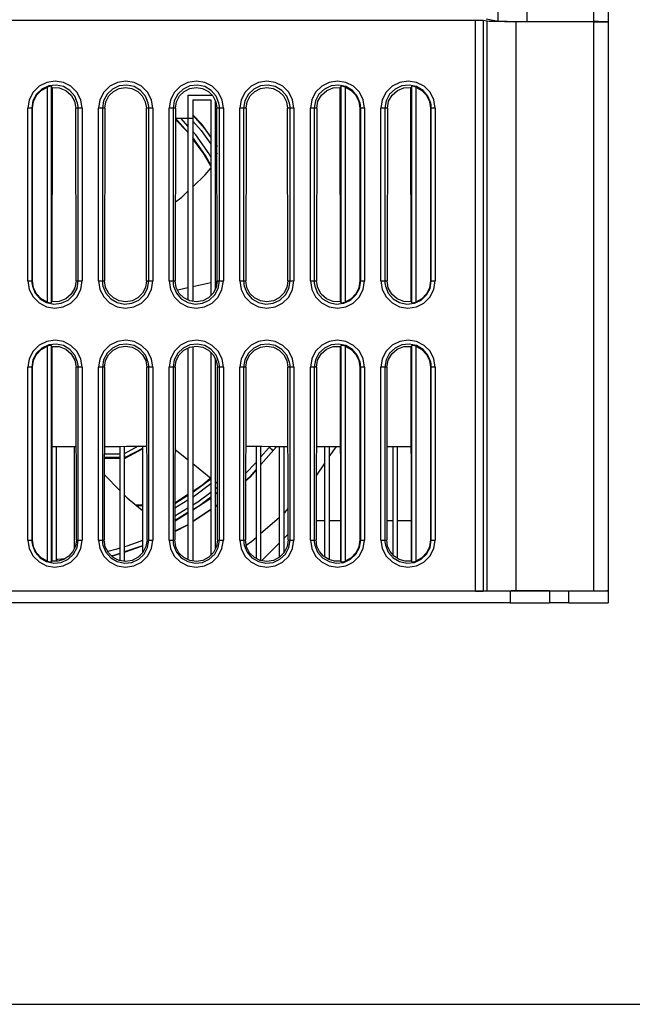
# Model space of a CAD drawing. Extents: x 0 to 420, y 0 to 297.
# Tile 4 of 24: x 217 to 244, y 0 to 44. Entities that reach past the tile are written whole.
import ezdxf

# ---------------------------------------------------------------- set-up
doc = ezdxf.new("R2010")
doc.units = 0
doc.header["$LTSCALE"] = 23.1
doc.layers.get('0').update_dxf_attribs({"linetype": 'CONTINUOUS'})

msp = doc.modelspace()

# ---------------------------------------------------------------- linework, layer by layer
at = {"color": 7, "linetype": 'CONTINUOUS'}
for p, q in [((243.003, 50.945), (243.003, 18.433)), ((238.095, 43.834), (238.095, 50.803)), ((239.368, 50.805), (239.368, 43.815)), ((242.364, 43.811), (242.364, 50.806)), ((237.56, 43.929), (238.095, 43.834)), ((237.082, 43.864), (196.424, 43.864)), ((237.082, 18.424), (237.082, 43.864)), ((237.612, 43.827), (237.431, 43.859)), ((237.431, 43.859), (237.431, 18.425)), ((237.612, 18.429), (237.612, 43.827)), ((242.364, 43.803), (238.885, 43.807)), ((238.885, 43.807), (238.885, 18.431)), ((239.368, 43.815), (242.364, 43.811)), ((242.364, 18.432), (242.364, 43.803)), ((217.987, 31.306), (217.987, 40.894)), ((218.162, 40.926), (218.162, 31.275)), ((218.201, 40.867), (218.192, 31.323)), ((231.064, 31.323), (231.055, 40.867)), ((231.094, 31.275), (231.094, 40.926)), ((231.269, 40.894), (231.269, 31.306)), ((234.214, 31.323), (234.205, 40.867)), ((234.244, 31.275), (234.244, 40.926)), ((234.419, 40.894), (234.419, 31.306)), ((224.26, 40.537), (225.335, 40.537)), ((224.26, 40.537), (224.26, 31.399)), ((217.118, 32.249), (217.118, 39.949)), ((217.324, 39.95), (217.292, 39.949)), ((217.292, 39.949), (217.292, 32.249)), ((217.324, 32.25), (217.324, 39.95)), ((219.364, 39.949), (219.253, 39.952)), ((219.265, 32.252), (219.253, 39.952)), ((219.364, 32.249), (219.364, 39.949)), ((219.538, 39.949), (219.538, 32.249)), ((220.268, 32.249), (220.268, 39.949)), ((220.553, 39.952), (220.442, 39.949)), ((220.442, 39.949), (220.442, 32.249)), ((220.553, 39.952), (220.541, 32.252)), ((222.514, 39.949), (222.403, 39.952)), ((222.415, 32.252), (222.403, 39.952)), ((222.514, 32.249), (222.514, 39.949)), ((222.688, 39.949), (222.688, 32.249)), ((223.418, 32.249), (223.418, 39.949)), ((223.703, 39.952), (223.592, 39.949)), ((223.592, 39.949), (223.592, 32.249)), ((223.703, 39.952), (223.691, 32.252)), ((224.47, 40.33), (225.275, 40.33)), ((224.47, 40.33), (224.47, 31.338)), ((225.275, 40.33), (225.275, 31.588)), ((225.485, 31.894), (225.485, 40.281)), ((225.664, 39.949), (225.553, 39.952)), ((225.565, 32.252), (225.553, 39.952)), ((225.664, 32.249), (225.664, 39.949)), ((225.838, 39.949), (225.838, 32.249)), ((226.568, 32.249), (226.568, 39.949)), ((226.853, 39.952), (226.742, 39.949)), ((226.742, 39.949), (226.742, 32.249)), ((226.853, 39.952), (226.841, 32.252)), ((228.814, 39.949), (228.703, 39.952)), ((228.715, 32.252), (228.703, 39.952)), ((228.814, 32.249), (228.814, 39.949)), ((228.988, 39.949), (228.988, 32.249)), ((229.718, 32.249), (229.718, 39.949)), ((230.003, 39.952), (229.892, 39.949)), ((229.892, 39.949), (229.892, 32.249)), ((230.003, 39.952), (229.991, 32.252)), ((231.964, 39.949), (231.932, 39.95)), ((231.932, 39.95), (231.932, 32.25)), ((231.964, 32.249), (231.964, 39.949)), ((232.138, 39.949), (232.138, 32.249)), ((232.868, 32.249), (232.868, 39.949)), ((233.153, 39.952), (233.042, 39.949)), ((233.042, 39.949), (233.042, 32.249)), ((233.153, 39.952), (233.141, 32.252)), ((235.114, 39.949), (235.082, 39.95)), ((235.082, 39.95), (235.082, 32.25)), ((235.114, 32.249), (235.114, 39.949)), ((235.288, 39.949), (235.288, 32.249)), ((224.871, 39.236), (224.47, 39.66)), ((224.26, 39.487), (223.702, 39.487)), ((223.795, 39.408), (223.712, 39.487)), ((224.26, 38.884), (223.795, 39.408)), ((224.26, 39.146), (223.958, 39.487)), ((224.47, 39.49), (224.26, 39.49)), ((225.275, 38.676), (224.871, 39.236)), ((225.554, 39.487), (225.485, 39.487)), ((225.556, 38.288), (225.485, 38.385)), ((225.485, 38.347), (225.556, 38.246)), ((225.485, 37.533), (225.557, 37.619)), ((224.47, 36.446), (225.023, 36.973)), ((225.023, 36.973), (225.275, 37.279)), ((217.292, 32.249), (217.324, 32.25)), ((219.265, 32.252), (219.364, 32.249)), ((220.442, 32.249), (220.541, 32.252)), ((222.415, 32.252), (222.514, 32.249)), ((223.592, 32.249), (223.691, 32.252)), ((225.569, 32.233), (225.485, 32.214)), ((225.503, 32.218), (225.503, 31.928)), ((225.522, 31.979), (225.522, 32.223)), ((225.565, 32.252), (225.664, 32.249)), ((226.742, 32.249), (226.841, 32.252)), ((228.715, 32.252), (228.814, 32.249)), ((229.892, 32.249), (229.991, 32.252)), ((231.932, 32.25), (231.964, 32.249)), ((233.042, 32.249), (233.141, 32.252)), ((235.082, 32.25), (235.114, 32.249)), ((224.26, 31.94), (223.8, 31.837)), ((218.162, 31.275), (218.192, 31.323)), ((231.064, 31.323), (231.094, 31.275)), ((234.214, 31.323), (234.244, 31.275)), ((217.987, 19.756), (217.987, 29.344)), ((218.19, 29.333), (218.162, 29.376)), ((218.162, 29.376), (218.162, 19.725)), ((218.19, 29.333), (218.182, 19.756)), ((224.26, 29.258), (224.26, 19.829)), ((224.47, 29.318), (224.47, 19.77)), ((225.275, 29.07), (225.275, 20.013)), ((231.094, 29.376), (231.065, 29.333)), ((231.074, 19.756), (231.065, 29.333)), ((231.094, 19.725), (231.094, 29.376)), ((231.269, 29.344), (231.269, 19.756)), ((234.244, 29.376), (234.215, 29.333)), ((234.224, 19.756), (234.215, 29.333)), ((234.244, 19.725), (234.244, 29.376)), ((234.419, 29.344), (234.419, 19.756)), ((225.485, 20.306), (225.485, 28.769)), ((217.118, 20.699), (217.118, 28.399)), ((217.324, 28.4), (217.292, 28.399)), ((217.292, 28.399), (217.292, 20.699)), ((217.324, 20.7), (217.324, 28.4)), ((219.364, 28.399), (219.271, 28.401)), ((219.283, 20.701), (219.271, 28.401)), ((219.364, 20.699), (219.364, 28.399)), ((219.538, 28.399), (219.538, 20.699)), ((220.268, 20.699), (220.268, 28.399)), ((220.535, 28.401), (220.442, 28.399)), ((220.442, 28.399), (220.442, 20.699)), ((220.535, 28.401), (220.523, 20.701)), ((222.514, 28.399), (222.421, 28.401)), ((222.433, 20.701), (222.421, 28.401)), ((222.514, 20.699), (222.514, 28.399)), ((222.688, 28.399), (222.688, 20.699)), ((223.418, 20.699), (223.418, 28.399)), ((223.685, 28.401), (223.592, 28.399)), ((223.592, 28.399), (223.592, 20.699)), ((223.685, 28.401), (223.673, 20.701)), ((225.664, 28.399), (225.571, 28.401)), ((225.583, 20.701), (225.571, 28.401)), ((225.664, 20.699), (225.664, 28.399)), ((225.838, 28.399), (225.838, 20.699)), ((226.568, 20.699), (226.568, 28.399)), ((226.835, 28.401), (226.742, 28.399)), ((226.742, 28.399), (226.742, 20.699)), ((226.835, 28.401), (226.823, 20.701)), ((228.814, 28.399), (228.721, 28.401)), ((228.733, 20.701), (228.721, 28.401)), ((228.814, 20.699), (228.814, 28.399)), ((228.988, 28.399), (228.988, 20.699)), ((229.718, 20.699), (229.718, 28.399)), ((229.985, 28.401), (229.892, 28.399)), ((229.892, 28.399), (229.892, 20.699)), ((229.985, 28.401), (229.973, 20.701)), ((231.964, 28.399), (231.932, 28.4)), ((231.932, 28.4), (231.932, 20.7)), ((231.964, 20.699), (231.964, 28.399)), ((232.138, 28.399), (232.138, 20.699)), ((232.868, 20.699), (232.868, 28.399)), ((233.135, 28.401), (233.042, 28.399)), ((233.042, 28.399), (233.042, 20.699)), ((233.135, 28.401), (233.123, 20.701)), ((235.114, 28.399), (235.082, 28.4)), ((235.082, 28.4), (235.082, 20.7)), ((235.114, 20.699), (235.114, 28.399)), ((235.288, 28.399), (235.288, 20.699)), ((218.38, 24.872), (218.38, 19.754)), ((219.185, 24.872), (219.185, 20.303)), ((221.215, 24.858), (220.53, 24.858)), ((221.215, 24.875), (221.215, 19.786)), ((222.038, 24.877), (221.42, 24.545)), ((221.425, 19.754), (221.425, 24.876)), ((222.23, 24.782), (221.459, 24.371)), ((221.463, 24.353), (222.23, 24.767)), ((222.23, 24.878), (222.23, 20.118)), ((227.305, 24.876), (227.305, 19.882)), ((227.515, 19.786), (227.515, 24.876)), ((227.847, 24.793), (227.515, 24.405)), ((227.909, 24.875), (227.847, 24.793)), ((228.044, 24.672), (227.889, 24.833)), ((228.057, 24.686), (227.902, 24.846)), ((228.172, 24.818), (228.117, 24.875)), ((228.32, 24.874), (228.32, 19.918)), ((228.53, 24.874), (228.53, 20.118)), ((230.35, 24.872), (230.35, 19.947)), ((230.56, 24.872), (230.56, 19.822)), ((230.56, 24.405), (230.879, 24.872)), ((233.13, 24.871), (234.22, 24.872)), ((233.395, 24.872), (233.395, 20.045)), ((233.605, 19.88), (233.605, 24.872)), ((220.529, 24.545), (221.215, 24.545)), ((221.215, 24.371), (220.529, 24.371)), ((220.529, 24.353), (221.215, 24.353)), ((221.435, 24.48), (221.425, 24.521)), ((221.459, 24.371), (221.425, 24.371)), ((221.425, 24.353), (221.463, 24.353)), ((221.459, 24.371), (221.435, 24.48)), ((221.463, 24.353), (221.459, 24.371)), ((225.275, 23.446), (224.47, 24.097)), ((229.978, 23.549), (230.35, 24.096)), ((220.528, 23.614), (221.215, 22.909)), ((225.579, 23.201), (225.485, 23.277)), ((225.579, 23.05), (225.485, 22.98)), ((225.579, 22.832), (225.485, 22.762)), ((225.485, 22.748), (225.579, 22.827)), ((221.425, 22.694), (221.541, 22.575)), ((221.541, 22.575), (222.23, 22.011)), ((223.675, 22.13), (224.26, 22.49)), ((223.676, 22.362), (224.26, 22.741)), ((223.676, 22.334), (224.26, 22.696)), ((222.23, 22.253), (221.935, 22.253)), ((221.959, 22.233), (222.23, 22.233)), ((222.23, 22.058), (222.173, 22.058)), ((224.26, 22.124), (223.675, 21.768)), ((225.275, 22.065), (224.47, 21.528)), ((224.47, 21.522), (225.275, 22.059)), ((225.58, 22.268), (225.485, 22.205)), ((225.485, 22.2), (225.58, 22.263)), ((223.682, 21.571), (223.675, 21.6)), ((224.26, 21.92), (223.682, 21.571)), ((223.687, 21.553), (223.682, 21.571)), ((223.687, 21.553), (224.26, 21.914)), ((227.515, 20.999), (228.32, 21.709)), ((229.975, 21.572), (230.35, 21.572)), ((230.56, 21.572), (231.073, 21.572)), ((233.125, 21.572), (233.395, 21.572)), ((233.605, 21.572), (234.223, 21.572)), ((217.292, 20.699), (217.324, 20.7)), ((219.283, 20.701), (219.364, 20.699)), ((220.442, 20.699), (220.523, 20.701)), ((222.433, 20.701), (222.514, 20.699)), ((223.592, 20.699), (223.673, 20.701)), ((225.583, 20.701), (225.664, 20.699)), ((226.742, 20.699), (226.823, 20.701)), ((228.53, 20.764), (228.732, 20.966)), ((228.733, 20.701), (228.814, 20.699)), ((229.892, 20.699), (229.973, 20.701)), ((231.932, 20.7), (231.964, 20.699)), ((233.042, 20.699), (233.123, 20.701)), ((235.082, 20.7), (235.114, 20.699)), ((222.23, 20.442), (221.425, 20.169)), ((221.425, 20.163), (222.23, 20.436)), ((227.548, 19.781), (228.32, 20.554)), ((218.182, 19.756), (218.162, 19.725)), ((231.094, 19.725), (231.074, 19.756)), ((234.244, 19.725), (234.224, 19.756)), ((238.628, 18.424), (194.878, 18.424)), ((237.431, 18.425), (237.612, 18.429)), ((238.504, 18.431), (238.885, 18.431)), ((238.628, 18.424), (238.628, 17.899)), ((238.885, 18.431), (242.367, 18.432)), ((241.253, 18.424), (240.378, 18.424)), ((240.378, 18.424), (240.378, 17.899)), ((241.253, 17.899), (241.253, 18.424)), ((243.003, 18.427), (243.003, 17.902)), ((238.628, 17.899), (194.878, 17.899)), ((241.253, 17.899), (240.378, 17.899)), ((0, 0), (420, 0))]:
    msp.add_line(p, q, dxfattribs=at)
for points in [[(237.431, 43.859), (237.396, 43.861), (237.319, 43.862), (237.21, 43.864), (237.082, 43.864)], [(238.885, 43.807), (238.504, 43.809), (238.164, 43.812), (237.889, 43.816), (237.7, 43.821), (237.612, 43.827)], [(238.095, 43.834), (238.183, 43.829), (238.372, 43.823), (238.647, 43.819), (238.987, 43.816), (239.368, 43.815)], [(243.003, 43.8), (242.972, 43.803), (242.883, 43.806), (242.743, 43.808), (242.565, 43.81), (242.364, 43.811)], [(242.364, 43.803), (242.565, 43.802), (242.743, 43.8), (242.883, 43.798), (242.972, 43.795), (243.003, 43.792)], [(219.538, 39.949), (219.478, 40.326), (219.305, 40.664), (219.04, 40.928), (218.706, 41.099), (218.333, 41.159), (217.959, 41.102), (217.623, 40.933), (217.354, 40.668), (217.178, 40.328), (217.118, 39.949)], [(219.338, 40.18), (219.212, 40.49), (218.994, 40.743), (218.706, 40.914), (218.379, 40.984), (218.047, 40.946), (217.744, 40.805), (217.502, 40.575), (217.346, 40.279), (217.292, 39.949)], [(217.324, 39.95), (217.371, 40.254), (217.506, 40.527), (217.717, 40.747), (217.987, 40.894)], [(218.162, 40.926), (218.135, 40.928), (218.072, 40.919), (217.987, 40.894)], [(218.201, 40.867), (218.188, 40.887), (218.175, 40.906), (218.162, 40.926)], [(218.197, 40.867), (218.516, 40.856), (218.808, 40.741), (219.045, 40.536), (219.199, 40.263), (219.253, 39.952)], [(222.688, 39.949), (222.628, 40.326), (222.455, 40.664), (222.19, 40.928), (221.856, 41.099), (221.483, 41.159), (221.109, 41.102), (220.773, 40.933), (220.504, 40.668), (220.328, 40.328), (220.268, 39.949)], [(222.488, 40.18), (222.362, 40.49), (222.144, 40.743), (221.856, 40.914), (221.529, 40.984), (221.197, 40.946), (220.894, 40.805), (220.652, 40.575), (220.496, 40.279), (220.442, 39.949)], [(220.553, 39.952), (220.599, 40.241), (220.733, 40.499), (220.938, 40.702), (221.194, 40.831), (221.478, 40.876), (221.761, 40.831), (222.018, 40.702), (222.223, 40.499), (222.357, 40.241), (222.403, 39.952)], [(225.838, 39.949), (225.778, 40.326), (225.605, 40.664), (225.34, 40.928), (225.006, 41.099), (224.633, 41.159), (224.259, 41.102), (223.923, 40.933), (223.654, 40.668), (223.478, 40.328), (223.418, 39.949)], [(225.638, 40.18), (225.512, 40.49), (225.294, 40.743), (225.006, 40.914), (224.679, 40.984), (224.347, 40.946), (224.044, 40.805), (223.802, 40.575), (223.646, 40.279), (223.592, 39.949)], [(223.703, 39.952), (223.749, 40.241), (223.883, 40.499), (224.088, 40.702), (224.344, 40.831), (224.628, 40.876), (224.911, 40.831), (225.168, 40.702), (225.373, 40.499), (225.507, 40.241), (225.553, 39.952)], [(228.988, 39.949), (228.928, 40.326), (228.755, 40.664), (228.49, 40.928), (228.156, 41.099), (227.783, 41.159), (227.409, 41.102), (227.073, 40.933), (226.804, 40.668), (226.628, 40.328), (226.568, 39.949)], [(228.788, 40.18), (228.662, 40.49), (228.444, 40.743), (228.156, 40.914), (227.829, 40.984), (227.497, 40.946), (227.194, 40.805), (226.952, 40.575), (226.796, 40.279), (226.742, 39.949)], [(226.853, 39.952), (226.899, 40.241), (227.033, 40.499), (227.238, 40.702), (227.494, 40.831), (227.778, 40.876), (228.061, 40.831), (228.318, 40.702), (228.523, 40.499), (228.657, 40.241), (228.703, 39.952)], [(232.138, 39.949), (232.078, 40.326), (231.905, 40.664), (231.64, 40.928), (231.306, 41.099), (230.933, 41.159), (230.559, 41.102), (230.223, 40.933), (229.954, 40.668), (229.778, 40.328), (229.718, 39.949)], [(231.938, 40.18), (231.812, 40.49), (231.594, 40.743), (231.306, 40.914), (230.979, 40.984), (230.647, 40.946), (230.344, 40.805), (230.102, 40.575), (229.946, 40.279), (229.892, 39.949)], [(230.003, 39.952), (230.057, 40.263), (230.211, 40.536), (230.448, 40.741), (230.74, 40.856), (231.059, 40.867)], [(231.094, 40.926), (231.081, 40.906), (231.068, 40.887), (231.055, 40.867)], [(231.269, 40.894), (231.184, 40.919), (231.121, 40.928), (231.094, 40.926)], [(231.269, 40.894), (231.539, 40.747), (231.75, 40.527), (231.885, 40.254), (231.932, 39.95)], [(235.288, 39.949), (235.228, 40.326), (235.055, 40.664), (234.79, 40.928), (234.456, 41.099), (234.083, 41.159), (233.709, 41.102), (233.373, 40.933), (233.104, 40.668), (232.928, 40.328), (232.868, 39.949)], [(235.088, 40.18), (234.962, 40.49), (234.744, 40.743), (234.456, 40.914), (234.129, 40.984), (233.797, 40.946), (233.494, 40.805), (233.252, 40.575), (233.096, 40.279), (233.042, 39.949)], [(233.153, 39.952), (233.207, 40.263), (233.361, 40.536), (233.598, 40.741), (233.89, 40.856), (234.209, 40.867)], [(234.244, 40.926), (234.231, 40.906), (234.218, 40.887), (234.205, 40.867)], [(234.419, 40.894), (234.334, 40.919), (234.271, 40.928), (234.244, 40.926)], [(234.419, 40.894), (234.689, 40.747), (234.9, 40.527), (235.035, 40.254), (235.082, 39.95)], [(217.292, 39.949), (217.264, 39.949), (217.201, 39.949), (217.118, 39.949)], [(219.364, 39.949), (219.361, 40.027), (219.352, 40.104), (219.338, 40.18)], [(219.538, 39.949), (219.455, 39.949), (219.392, 39.949), (219.364, 39.949)], [(220.442, 39.949), (220.414, 39.949), (220.351, 39.949), (220.268, 39.949)], [(222.514, 39.949), (222.511, 40.027), (222.502, 40.104), (222.488, 40.18)], [(222.688, 39.949), (222.605, 39.949), (222.542, 39.949), (222.514, 39.949)], [(223.592, 39.949), (223.564, 39.949), (223.501, 39.949), (223.418, 39.949)], [(225.664, 39.949), (225.661, 40.027), (225.652, 40.104), (225.638, 40.18)], [(225.838, 39.949), (225.755, 39.949), (225.692, 39.949), (225.664, 39.949)], [(226.742, 39.949), (226.714, 39.949), (226.651, 39.949), (226.568, 39.949)], [(228.814, 39.949), (228.811, 40.027), (228.802, 40.104), (228.788, 40.18)], [(228.988, 39.949), (228.905, 39.949), (228.842, 39.949), (228.814, 39.949)], [(229.892, 39.949), (229.864, 39.949), (229.801, 39.949), (229.718, 39.949)], [(231.964, 39.949), (231.961, 40.027), (231.952, 40.104), (231.938, 40.18)], [(232.138, 39.949), (232.055, 39.949), (231.992, 39.949), (231.964, 39.949)], [(233.042, 39.949), (233.014, 39.949), (232.951, 39.949), (232.868, 39.949)], [(235.114, 39.949), (235.111, 40.027), (235.102, 40.104), (235.088, 40.18)], [(235.288, 39.949), (235.205, 39.949), (235.142, 39.949), (235.114, 39.949)], [(224.47, 39.641), (224.996, 39.049), (225.275, 38.649)], [(224.26, 38.871), (224.241, 38.897), (223.702, 39.451)], [(224.47, 39.378), (224.851, 38.951), (225.275, 38.344)], [(225.275, 37.773), (225.201, 37.909), (224.606, 38.756), (224.47, 38.91)], [(225.275, 37.409), (225.039, 37.839), (224.47, 38.645)], [(225.275, 37.362), (224.935, 37.968), (224.47, 38.59)], [(225.485, 38.044), (225.486, 38.044), (225.556, 37.912)], [(223.696, 35.769), (223.991, 35.99), (224.26, 36.246)], [(217.118, 32.249), (217.201, 32.249), (217.264, 32.249), (217.292, 32.249)], [(217.118, 32.249), (217.178, 31.872), (217.351, 31.534), (217.616, 31.27), (217.95, 31.099), (218.323, 31.039), (218.697, 31.096), (219.033, 31.265), (219.301, 31.53), (219.477, 31.87), (219.538, 32.249)], [(217.292, 32.249), (217.295, 32.172), (217.303, 32.095), (217.318, 32.019)], [(217.318, 32.019), (217.444, 31.709), (217.662, 31.456), (217.95, 31.285), (218.276, 31.214), (218.609, 31.252), (218.912, 31.393), (219.154, 31.624), (219.31, 31.919), (219.364, 32.249)], [(217.987, 31.306), (217.717, 31.453), (217.506, 31.673), (217.371, 31.946), (217.324, 32.25)], [(219.265, 32.252), (219.21, 31.935), (219.053, 31.656), (218.812, 31.448), (218.514, 31.332), (218.197, 31.323)], [(219.364, 32.249), (219.392, 32.249), (219.455, 32.249), (219.538, 32.249)], [(220.268, 32.249), (220.351, 32.249), (220.414, 32.249), (220.442, 32.249)], [(220.268, 32.249), (220.328, 31.872), (220.501, 31.534), (220.766, 31.27), (221.1, 31.099), (221.473, 31.039), (221.847, 31.096), (222.183, 31.265), (222.451, 31.53), (222.627, 31.87), (222.688, 32.249)], [(220.442, 32.249), (220.445, 32.172), (220.453, 32.095), (220.468, 32.019)], [(220.468, 32.019), (220.594, 31.709), (220.812, 31.456), (221.1, 31.285), (221.426, 31.214), (221.759, 31.252), (222.062, 31.393), (222.304, 31.624), (222.46, 31.919), (222.514, 32.249)], [(222.415, 32.252), (222.369, 31.959), (222.235, 31.698), (222.029, 31.493), (221.771, 31.36), (221.482, 31.313), (221.192, 31.358), (220.932, 31.489), (220.724, 31.694), (220.588, 31.958), (220.541, 32.252)], [(222.514, 32.249), (222.542, 32.249), (222.605, 32.249), (222.688, 32.249)], [(223.418, 32.249), (223.501, 32.249), (223.564, 32.249), (223.592, 32.249)], [(223.418, 32.249), (223.478, 31.872), (223.651, 31.534), (223.916, 31.27), (224.25, 31.099), (224.623, 31.039), (224.997, 31.096), (225.333, 31.265), (225.601, 31.53), (225.777, 31.87), (225.838, 32.249)], [(223.592, 32.249), (223.595, 32.172), (223.603, 32.095), (223.618, 32.019)], [(223.618, 32.019), (223.744, 31.709), (223.962, 31.456), (224.25, 31.285), (224.576, 31.214), (224.909, 31.252), (225.212, 31.393), (225.454, 31.624), (225.61, 31.919), (225.664, 32.249)], [(225.565, 32.252), (225.519, 31.959), (225.385, 31.698), (225.179, 31.493), (224.921, 31.36), (224.632, 31.313), (224.342, 31.358), (224.082, 31.489), (223.874, 31.694), (223.738, 31.958), (223.691, 32.252)], [(225.275, 32.168), (224.742, 32.048), (224.47, 31.988)], [(225.664, 32.249), (225.692, 32.249), (225.755, 32.249), (225.838, 32.249)], [(226.568, 32.249), (226.651, 32.249), (226.714, 32.249), (226.742, 32.249)], [(226.568, 32.249), (226.628, 31.872), (226.801, 31.534), (227.066, 31.27), (227.4, 31.099), (227.773, 31.039), (228.147, 31.096), (228.483, 31.265), (228.751, 31.53), (228.927, 31.87), (228.988, 32.249)], [(226.742, 32.249), (226.745, 32.172), (226.753, 32.095), (226.768, 32.019)], [(226.768, 32.019), (226.894, 31.709), (227.112, 31.456), (227.4, 31.285), (227.726, 31.214), (228.059, 31.252), (228.362, 31.393), (228.604, 31.624), (228.76, 31.919), (228.814, 32.249)], [(228.715, 32.252), (228.669, 31.959), (228.535, 31.698), (228.329, 31.493), (228.071, 31.36), (227.782, 31.313), (227.492, 31.358), (227.232, 31.489), (227.024, 31.694), (226.888, 31.958), (226.841, 32.252)], [(228.814, 32.249), (228.842, 32.249), (228.905, 32.249), (228.988, 32.249)], [(229.718, 32.249), (229.801, 32.249), (229.864, 32.249), (229.892, 32.249)], [(229.718, 32.249), (229.778, 31.872), (229.951, 31.534), (230.216, 31.27), (230.55, 31.099), (230.923, 31.039), (231.297, 31.096), (231.633, 31.265), (231.901, 31.53), (232.077, 31.87), (232.138, 32.249)], [(229.892, 32.249), (229.895, 32.172), (229.903, 32.095), (229.918, 32.019)], [(229.918, 32.019), (230.044, 31.709), (230.262, 31.456), (230.55, 31.285), (230.876, 31.214), (231.209, 31.252), (231.512, 31.393), (231.754, 31.624), (231.91, 31.919), (231.964, 32.249)], [(231.059, 31.323), (230.742, 31.332), (230.444, 31.448), (230.203, 31.656), (230.046, 31.935), (229.991, 32.252)], [(231.932, 32.25), (231.885, 31.946), (231.75, 31.673), (231.539, 31.453), (231.269, 31.306)], [(231.964, 32.249), (231.992, 32.249), (232.055, 32.249), (232.138, 32.249)], [(232.868, 32.249), (232.951, 32.249), (233.014, 32.249), (233.042, 32.249)], [(232.868, 32.249), (232.928, 31.872), (233.101, 31.534), (233.366, 31.27), (233.7, 31.099), (234.073, 31.039), (234.447, 31.096), (234.783, 31.265), (235.051, 31.53), (235.227, 31.87), (235.288, 32.249)], [(233.042, 32.249), (233.045, 32.172), (233.053, 32.095), (233.068, 32.019)], [(233.068, 32.019), (233.194, 31.709), (233.412, 31.456), (233.7, 31.285), (234.026, 31.214), (234.359, 31.252), (234.662, 31.393), (234.904, 31.624), (235.06, 31.919), (235.114, 32.249)], [(234.209, 31.323), (233.892, 31.332), (233.594, 31.448), (233.353, 31.656), (233.196, 31.935), (233.141, 32.252)], [(235.082, 32.25), (235.035, 31.946), (234.9, 31.673), (234.689, 31.453), (234.419, 31.306)], [(235.114, 32.249), (235.142, 32.249), (235.205, 32.249), (235.288, 32.249)], [(217.987, 31.306), (218.072, 31.281), (218.135, 31.272), (218.162, 31.275)], [(231.094, 31.275), (231.121, 31.272), (231.184, 31.281), (231.269, 31.306)], [(234.244, 31.275), (234.271, 31.272), (234.334, 31.281), (234.419, 31.306)], [(219.538, 28.399), (219.478, 28.776), (219.305, 29.114), (219.04, 29.378), (218.706, 29.549), (218.333, 29.609), (217.959, 29.552), (217.623, 29.383), (217.354, 29.118), (217.178, 28.778), (217.118, 28.399)], [(219.338, 28.63), (219.212, 28.94), (218.994, 29.193), (218.706, 29.364), (218.379, 29.434), (218.047, 29.397), (217.744, 29.255), (217.502, 29.025), (217.346, 28.729), (217.292, 28.399)], [(222.688, 28.399), (222.628, 28.776), (222.455, 29.114), (222.19, 29.378), (221.856, 29.549), (221.483, 29.609), (221.109, 29.552), (220.773, 29.383), (220.504, 29.118), (220.328, 28.778), (220.268, 28.399)], [(222.488, 28.63), (222.362, 28.94), (222.144, 29.193), (221.856, 29.364), (221.529, 29.434), (221.197, 29.397), (220.894, 29.255), (220.652, 29.025), (220.496, 28.729), (220.442, 28.399)], [(225.838, 28.399), (225.778, 28.776), (225.605, 29.114), (225.34, 29.378), (225.006, 29.549), (224.633, 29.609), (224.259, 29.552), (223.923, 29.383), (223.654, 29.118), (223.478, 28.778), (223.418, 28.399)], [(225.638, 28.63), (225.512, 28.94), (225.294, 29.193), (225.006, 29.364), (224.679, 29.434), (224.347, 29.397), (224.044, 29.255), (223.802, 29.025), (223.646, 28.729), (223.592, 28.399)], [(228.988, 28.399), (228.928, 28.776), (228.755, 29.114), (228.49, 29.378), (228.156, 29.549), (227.783, 29.609), (227.409, 29.552), (227.073, 29.383), (226.804, 29.118), (226.628, 28.778), (226.568, 28.399)], [(228.788, 28.63), (228.662, 28.94), (228.444, 29.193), (228.156, 29.364), (227.829, 29.434), (227.497, 29.397), (227.194, 29.255), (226.952, 29.025), (226.796, 28.729), (226.742, 28.399)], [(232.138, 28.399), (232.078, 28.776), (231.905, 29.114), (231.64, 29.378), (231.306, 29.549), (230.933, 29.609), (230.559, 29.552), (230.223, 29.383), (229.954, 29.118), (229.778, 28.778), (229.718, 28.399)], [(231.938, 28.63), (231.812, 28.94), (231.594, 29.193), (231.306, 29.364), (230.979, 29.434), (230.647, 29.397), (230.344, 29.255), (230.102, 29.025), (229.946, 28.729), (229.892, 28.399)], [(235.288, 28.399), (235.228, 28.776), (235.055, 29.114), (234.79, 29.378), (234.456, 29.549), (234.083, 29.609), (233.709, 29.552), (233.373, 29.383), (233.104, 29.118), (232.928, 28.778), (232.868, 28.399)], [(235.088, 28.63), (234.962, 28.94), (234.744, 29.193), (234.456, 29.364), (234.129, 29.434), (233.797, 29.397), (233.494, 29.255), (233.252, 29.025), (233.096, 28.729), (233.042, 28.399)], [(217.324, 28.4), (217.371, 28.704), (217.506, 28.977), (217.717, 29.197), (217.987, 29.344)], [(218.162, 29.376), (218.135, 29.378), (218.072, 29.369), (217.987, 29.344)], [(218.186, 29.333), (218.514, 29.324), (218.813, 29.208), (219.056, 28.999), (219.215, 28.72), (219.271, 28.401)], [(220.535, 28.401), (220.583, 28.696), (220.718, 28.959), (220.927, 29.165), (221.189, 29.297), (221.478, 29.343), (221.767, 29.297), (222.028, 29.165), (222.238, 28.959), (222.373, 28.696), (222.421, 28.401)], [(223.685, 28.401), (223.733, 28.696), (223.868, 28.959), (224.077, 29.165), (224.339, 29.297), (224.628, 29.343), (224.917, 29.297), (225.178, 29.165), (225.388, 28.959), (225.523, 28.696), (225.571, 28.401)], [(226.835, 28.401), (226.883, 28.696), (227.018, 28.959), (227.227, 29.165), (227.489, 29.297), (227.778, 29.343), (228.067, 29.297), (228.328, 29.165), (228.538, 28.959), (228.673, 28.696), (228.721, 28.401)], [(229.985, 28.401), (230.041, 28.72), (230.2, 28.999), (230.443, 29.208), (230.742, 29.324), (231.07, 29.333)], [(231.269, 29.344), (231.184, 29.369), (231.121, 29.378), (231.094, 29.376)], [(231.269, 29.344), (231.539, 29.197), (231.75, 28.977), (231.885, 28.704), (231.932, 28.4)], [(233.135, 28.401), (233.191, 28.72), (233.35, 28.999), (233.593, 29.208), (233.892, 29.324), (234.22, 29.333)], [(234.419, 29.344), (234.334, 29.369), (234.271, 29.378), (234.244, 29.376)], [(234.419, 29.344), (234.689, 29.197), (234.9, 28.977), (235.035, 28.704), (235.082, 28.4)], [(219.364, 28.399), (219.361, 28.477), (219.352, 28.554), (219.338, 28.63)], [(222.514, 28.399), (222.511, 28.477), (222.502, 28.554), (222.488, 28.63)], [(225.664, 28.399), (225.661, 28.477), (225.652, 28.554), (225.638, 28.63)], [(228.814, 28.399), (228.811, 28.477), (228.802, 28.554), (228.788, 28.63)], [(231.964, 28.399), (231.961, 28.477), (231.952, 28.554), (231.938, 28.63)], [(235.114, 28.399), (235.111, 28.477), (235.102, 28.554), (235.088, 28.63)], [(217.292, 28.399), (217.264, 28.399), (217.201, 28.399), (217.118, 28.399)], [(219.538, 28.399), (219.455, 28.399), (219.392, 28.399), (219.364, 28.399)], [(220.442, 28.399), (220.414, 28.399), (220.351, 28.399), (220.268, 28.399)], [(222.688, 28.399), (222.605, 28.399), (222.542, 28.399), (222.514, 28.399)], [(223.592, 28.399), (223.564, 28.399), (223.501, 28.399), (223.418, 28.399)], [(225.838, 28.399), (225.755, 28.399), (225.692, 28.399), (225.664, 28.399)], [(226.742, 28.399), (226.714, 28.399), (226.651, 28.399), (226.568, 28.399)], [(228.988, 28.399), (228.905, 28.399), (228.842, 28.399), (228.814, 28.399)], [(229.892, 28.399), (229.864, 28.399), (229.801, 28.399), (229.718, 28.399)], [(232.138, 28.399), (232.055, 28.399), (231.992, 28.399), (231.964, 28.399)], [(233.042, 28.399), (233.014, 28.399), (232.951, 28.399), (232.868, 28.399)], [(235.288, 28.399), (235.205, 28.399), (235.142, 28.399), (235.114, 28.399)], [(218.186, 24.872), (218.529, 24.872), (219.276, 24.872)], [(220.53, 24.874), (220.879, 24.874), (221.514, 24.876), (222.052, 24.877), (222.426, 24.878)], [(224.26, 24.267), (224.135, 24.368), (223.679, 24.735)], [(226.83, 24.878), (227.029, 24.877), (227.567, 24.876), (228.202, 24.874), (228.726, 24.874)], [(227.515, 24.063), (228.202, 24.847), (228.221, 24.874)], [(229.98, 24.872), (230.552, 24.872), (231.07, 24.872)], [(227.305, 24.159), (227.287, 24.138), (226.828, 23.664)], [(227.305, 23.829), (227.031, 23.516), (226.827, 23.338)], [(226.827, 23.332), (227.031, 23.511), (227.305, 23.824)], [(224.47, 22.878), (224.9, 23.157), (225.256, 23.462)], [(224.47, 22.826), (224.478, 22.831), (225.275, 23.431)], [(224.47, 22.619), (224.552, 22.669), (225.275, 23.212)], [(225.275, 22.823), (224.699, 22.391), (224.47, 22.252)], [(225.275, 22.605), (224.772, 22.23), (224.47, 22.047)], [(224.47, 22.047), (225.194, 22.504), (225.275, 22.572)], [(228.53, 21.895), (228.59, 21.947), (228.73, 22.106)], [(224.26, 21.388), (224.218, 21.359), (223.674, 21.091)], [(223.674, 21.086), (224.218, 21.354), (224.26, 21.382)], [(217.118, 20.699), (217.201, 20.699), (217.264, 20.699), (217.292, 20.699)], [(217.118, 20.699), (217.178, 20.322), (217.351, 19.984), (217.616, 19.72), (217.95, 19.549), (218.323, 19.489), (218.697, 19.546), (219.033, 19.715), (219.301, 19.98), (219.477, 20.32), (219.538, 20.699)], [(217.292, 20.699), (217.295, 20.622), (217.303, 20.545), (217.318, 20.469)], [(217.318, 20.469), (217.444, 20.159), (217.662, 19.906), (217.95, 19.735), (218.276, 19.665), (218.609, 19.702), (218.912, 19.843), (219.154, 20.074), (219.31, 20.369), (219.364, 20.699)], [(217.987, 19.756), (217.717, 19.903), (217.506, 20.123), (217.371, 20.396), (217.324, 20.7)], [(219.283, 20.701), (219.244, 20.429), (219.129, 20.181), (218.95, 19.975), (218.719, 19.829), (218.456, 19.754), (218.186, 19.756)], [(219.364, 20.699), (219.392, 20.699), (219.455, 20.699), (219.538, 20.699)], [(220.268, 20.699), (220.351, 20.699), (220.414, 20.699), (220.442, 20.699)], [(220.268, 20.699), (220.328, 20.322), (220.501, 19.984), (220.766, 19.72), (221.1, 19.549), (221.473, 19.489), (221.847, 19.546), (222.183, 19.715), (222.451, 19.98), (222.627, 20.32), (222.688, 20.699)], [(220.442, 20.699), (220.445, 20.622), (220.453, 20.545), (220.468, 20.469)], [(220.468, 20.469), (220.594, 20.159), (220.812, 19.906), (221.1, 19.735), (221.426, 19.665), (221.759, 19.702), (222.062, 19.843), (222.304, 20.074), (222.46, 20.369), (222.514, 20.699)], [(222.433, 20.701), (222.385, 20.403), (222.249, 20.137), (222.04, 19.928), (221.776, 19.793), (221.482, 19.745), (221.187, 19.79), (220.922, 19.924), (220.709, 20.133), (220.571, 20.402), (220.523, 20.701)], [(222.23, 20.675), (221.986, 20.582), (221.537, 20.429), (221.425, 20.395)], [(222.514, 20.699), (222.542, 20.699), (222.605, 20.699), (222.688, 20.699)], [(223.418, 20.699), (223.501, 20.699), (223.564, 20.699), (223.592, 20.699)], [(223.418, 20.699), (223.478, 20.322), (223.651, 19.984), (223.916, 19.72), (224.25, 19.549), (224.623, 19.489), (224.997, 19.546), (225.333, 19.715), (225.601, 19.98), (225.777, 20.32), (225.838, 20.699)], [(223.592, 20.699), (223.595, 20.622), (223.603, 20.545), (223.618, 20.469)], [(223.618, 20.469), (223.744, 20.159), (223.962, 19.906), (224.25, 19.735), (224.576, 19.665), (224.909, 19.702), (225.212, 19.843), (225.454, 20.074), (225.61, 20.369), (225.664, 20.699)], [(225.583, 20.701), (225.535, 20.403), (225.399, 20.137), (225.19, 19.928), (224.926, 19.793), (224.632, 19.745), (224.337, 19.79), (224.072, 19.924), (223.859, 20.133), (223.721, 20.402), (223.673, 20.701)], [(225.664, 20.699), (225.692, 20.699), (225.755, 20.699), (225.838, 20.699)], [(226.568, 20.699), (226.651, 20.699), (226.714, 20.699), (226.742, 20.699)], [(226.568, 20.699), (226.628, 20.322), (226.801, 19.984), (227.066, 19.72), (227.4, 19.549), (227.773, 19.489), (228.147, 19.546), (228.483, 19.715), (228.751, 19.98), (228.927, 20.32), (228.988, 20.699)], [(226.742, 20.699), (226.745, 20.622), (226.753, 20.545), (226.768, 20.469)], [(226.768, 20.469), (226.894, 20.159), (227.112, 19.906), (227.4, 19.735), (227.726, 19.665), (228.059, 19.702), (228.362, 19.843), (228.604, 20.074), (228.76, 20.369), (228.814, 20.699)], [(228.733, 20.701), (228.685, 20.403), (228.549, 20.137), (228.34, 19.928), (228.076, 19.793), (227.782, 19.745), (227.487, 19.79), (227.222, 19.924), (227.009, 20.133), (226.871, 20.402), (226.823, 20.701)], [(226.86, 20.472), (227.115, 20.646), (227.305, 20.814)], [(228.814, 20.699), (228.842, 20.699), (228.905, 20.699), (228.988, 20.699)], [(229.718, 20.699), (229.801, 20.699), (229.864, 20.699), (229.892, 20.699)], [(229.718, 20.699), (229.778, 20.322), (229.951, 19.984), (230.216, 19.72), (230.55, 19.549), (230.923, 19.489), (231.297, 19.546), (231.633, 19.715), (231.901, 19.98), (232.077, 20.32), (232.138, 20.699)], [(229.892, 20.699), (229.895, 20.622), (229.903, 20.545), (229.918, 20.469)], [(229.918, 20.469), (230.044, 20.159), (230.262, 19.906), (230.55, 19.735), (230.876, 19.665), (231.209, 19.702), (231.512, 19.843), (231.754, 20.074), (231.91, 20.369), (231.964, 20.699)], [(231.07, 19.756), (230.8, 19.754), (230.537, 19.829), (230.306, 19.975), (230.127, 20.181), (230.012, 20.429), (229.973, 20.701)], [(231.932, 20.7), (231.885, 20.396), (231.75, 20.123), (231.539, 19.903), (231.269, 19.756)], [(231.964, 20.699), (231.992, 20.699), (232.055, 20.699), (232.138, 20.699)], [(232.868, 20.699), (232.951, 20.699), (233.014, 20.699), (233.042, 20.699)], [(232.868, 20.699), (232.928, 20.322), (233.101, 19.984), (233.366, 19.72), (233.7, 19.549), (234.073, 19.489), (234.447, 19.546), (234.783, 19.715), (235.051, 19.98), (235.227, 20.32), (235.288, 20.699)], [(233.042, 20.699), (233.045, 20.622), (233.053, 20.545), (233.068, 20.469)], [(233.068, 20.469), (233.194, 20.159), (233.412, 19.906), (233.7, 19.735), (234.026, 19.665), (234.359, 19.702), (234.662, 19.843), (234.904, 20.074), (235.06, 20.369), (235.114, 20.699)], [(234.22, 19.756), (233.95, 19.754), (233.687, 19.829), (233.456, 19.975), (233.277, 20.181), (233.162, 20.429), (233.123, 20.701)], [(235.082, 20.7), (235.035, 20.396), (234.9, 20.123), (234.689, 19.903), (234.419, 19.756)], [(235.114, 20.699), (235.142, 20.699), (235.205, 20.699), (235.288, 20.699)], [(221.215, 20.332), (221.041, 20.28), (220.681, 20.188)], [(217.987, 19.756), (218.072, 19.731), (218.135, 19.722), (218.162, 19.725)], [(218.767, 19.859), (218.456, 19.827), (218.38, 19.824)], [(221.215, 20.098), (220.952, 20.009), (220.855, 19.989)], [(220.86, 19.985), (220.952, 20.003), (221.215, 20.092)], [(231.094, 19.725), (231.121, 19.722), (231.184, 19.731), (231.269, 19.756)], [(234.244, 19.725), (234.271, 19.722), (234.334, 19.731), (234.419, 19.756)], [(237.082, 18.424), (237.21, 18.424), (237.319, 18.424), (237.396, 18.424), (237.431, 18.425)], [(237.612, 18.429), (237.7, 18.43), (237.889, 18.43), (238.164, 18.431), (238.504, 18.431)], [(240.378, 18.427), (240.334, 18.428), (240.209, 18.428), (240.018, 18.429), (239.776, 18.429), (239.506, 18.429), (239.236, 18.429), (238.994, 18.429), (238.799, 18.428), (238.672, 18.428)], [(243.003, 18.427), (242.943, 18.427), (242.768, 18.426), (242.49, 18.425), (242.129, 18.424), (241.707, 18.424), (241.253, 18.424)], [(242.367, 18.432), (242.617, 18.432), (242.82, 18.432), (242.955, 18.433), (243.003, 18.433)], [(238.628, 17.902), (238.672, 17.903), (238.797, 17.903), (238.988, 17.904), (239.23, 17.904), (239.499, 17.904), (239.769, 17.904), (240.012, 17.904), (240.207, 17.903), (240.334, 17.903), (240.378, 17.902)], [(241.253, 17.899), (241.707, 17.899), (242.129, 17.899), (242.49, 17.9), (242.768, 17.901), (242.943, 17.902), (243.003, 17.902)]]:
    msp.add_lwpolyline(points, dxfattribs=at)

doc.saveas('drawing.dxf')
